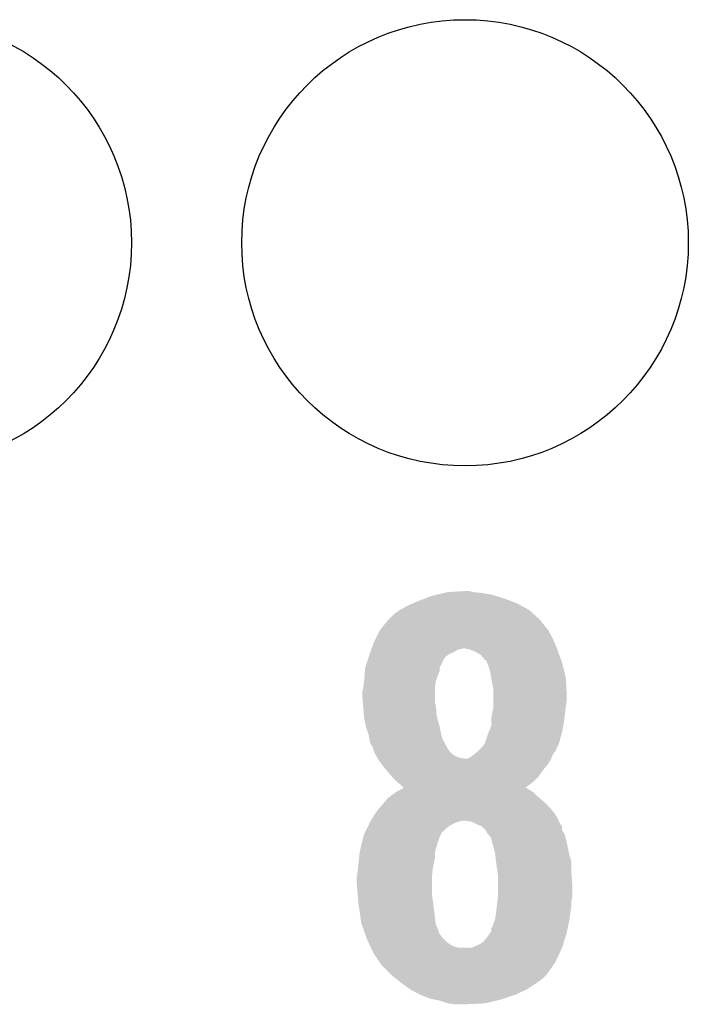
# Model space of a CAD drawing. Extents: x -1.3 to 24.2, y -3.9 to 39.2.
# Tile 28 of 34: x 15.5 to 17.3, y 21.1 to 23.8. Entities that reach past the tile are written whole.
import ezdxf

# ---------------------------------------------------------------- set-up
doc = ezdxf.new("R2010")
doc.units = 0
doc.layers.get('0').update_dxf_attribs({"linetype": 'CONTINUOUS'})
doc.layers.add('PRESSURE_24_CLICK_V100_GTO', color=14, linetype='CONTINUOUS')
doc.layers.add('PRESSURE_24_CLICK_V100_GTS', color=12, linetype='CONTINUOUS')

# ---------------------------------------------------------------- blocks, each defined once
blk = doc.blocks.new('ROUND_33')
blk.add_circle((0, 0), 0.602)

msp = doc.modelspace()

# ---------------------------------------------------------------- linework, layer by layer
at = {"layer": 'PRESSURE_24_CLICK_V100_GTO'}
for points in [[(16.584174, 22.232622), (16.603982, 22.24024), (16.79956, 22.232622), (16.7748, 22.24024)], [(16.603982, 22.24024), (16.614776, 22.24278), (16.7748, 22.24024), (16.766542, 22.24278)], [(16.614776, 22.24278), (16.636364, 22.24786), (16.766542, 22.24278), (16.7386, 22.24786)], [(16.636364, 22.24786), (16.64716, 22.2504), (16.7386, 22.24786), (16.713202, 22.2504)], [(16.64716, 22.2504), (16.692842, 22.252938), (16.713202, 22.2504), (16.705582, 22.252938)], [(16.692842, 22.252938), (16.692878, 22.25294), (16.705582, 22.252938), (16.692878, 22.25294)], [(16.51762, 22.202142), (16.54048, 22.21484), (16.86559, 22.202142), (16.842014, 22.21484)], [(16.54048, 22.21484), (16.552672, 22.21992), (16.842014, 22.21484), (16.832582, 22.21992)], [(16.552672, 22.21992), (16.57096, 22.22754), (16.832582, 22.21992), (16.812772, 22.22754)], [(16.57096, 22.22754), (16.584174, 22.232622), (16.812772, 22.22754), (16.79956, 22.232622)], [(16.48714, 22.17674), (16.49984, 22.18944), (16.89354, 22.17674), (16.879568, 22.18944)], [(16.49984, 22.18944), (16.517614, 22.202138), (16.879568, 22.18944), (16.865596, 22.202138)], [(16.517614, 22.202138), (16.51762, 22.202142), (16.865596, 22.202138), (16.86559, 22.202142)], [(16.46428, 22.148798), (16.47675, 22.16404), (16.916402, 22.148798), (16.9037, 22.16404)], [(16.47675, 22.16404), (16.48506, 22.174198), (16.9037, 22.16404), (16.89608, 22.174198)], [(16.48506, 22.174198), (16.487138, 22.176738), (16.89608, 22.174198), (16.893542, 22.176738)], [(16.487138, 22.176738), (16.48714, 22.17674), (16.893542, 22.176738), (16.89354, 22.17674)], [(16.45285, 22.12594), (16.46428, 22.148796), (16.9291, 22.12594), (16.916404, 22.148796)], [(16.46428, 22.148796), (16.46428, 22.148798), (16.916404, 22.148796), (16.916402, 22.148798)], [(16.441056, 22.098), (16.4465, 22.11324), (16.940742, 22.098), (16.934392, 22.11324)], [(16.4465, 22.11324), (16.45285, 22.12594), (16.934392, 22.11324), (16.9291, 22.12594)], [(16.4338, 22.07768), (16.435614, 22.08276), (16.642926, 22.07768), (16.6497, 22.08276)], [(16.435614, 22.08276), (16.437428, 22.087842), (16.6497, 22.08276), (16.662404, 22.087842)], [(16.437428, 22.087842), (16.439242, 22.09292), (16.662404, 22.087842), (16.67002, 22.09292)], [(16.439242, 22.09292), (16.440148, 22.095458), (16.67002, 22.09292), (16.67764, 22.095458)], [(16.440148, 22.095458), (16.441056, 22.098), (16.67764, 22.095458), (16.687802, 22.098)], [(16.705574, 22.09546), (16.692878, 22.098), (16.9418, 22.09546), (16.940742, 22.098)], [(16.705582, 22.095458), (16.705574, 22.09546), (16.941802, 22.095458), (16.9418, 22.09546)], [(16.718282, 22.09038), (16.705582, 22.095458), (16.943614, 22.09038), (16.941802, 22.095458)], [(16.73606, 22.080216), (16.718282, 22.09038), (16.947244, 22.080216), (16.943614, 22.09038)], [(16.746226, 22.067518), (16.73606, 22.080216), (16.951778, 22.067518), (16.947244, 22.080216)], [(16.424422, 22.047208), (16.426766, 22.054822), (16.624304, 22.047208), (16.62938, 22.054822)], [(16.426766, 22.054822), (16.42833, 22.059904), (16.62938, 22.054822), (16.63192, 22.059904)], [(16.42833, 22.059904), (16.429112, 22.062446), (16.63192, 22.059904), (16.631922, 22.062446)], [(16.429112, 22.062446), (16.433018, 22.075142), (16.631922, 22.062446), (16.639544, 22.075142)], [(16.433018, 22.075142), (16.4338, 22.07768), (16.639544, 22.075142), (16.642926, 22.07768)], [(16.751298, 22.064966), (16.746226, 22.067518), (16.95269, 22.064966), (16.951778, 22.067518)], [(16.751302, 22.062436), (16.751298, 22.064966), (16.953594, 22.062436), (16.95269, 22.064966)], [(16.752318, 22.0599), (16.751302, 22.062436), (16.954498, 22.0599), (16.953594, 22.062436)], [(16.756382, 22.04974), (16.752318, 22.0599), (16.95704, 22.04974), (16.954498, 22.0599)], [(16.421946, 22.02434), (16.423004, 22.037044), (16.61922, 22.02434), (16.6243, 22.037044)], [(16.423004, 22.037044), (16.42364, 22.044662), (16.6243, 22.037044), (16.624302, 22.044662)], [(16.42364, 22.044662), (16.424422, 22.047208), (16.624302, 22.044662), (16.624304, 22.047208)], [(16.76146, 22.03196), (16.756382, 22.04974), (16.961486, 22.03196), (16.95704, 22.04974)], [(16.763578, 22.019258), (16.76146, 22.03196), (16.96466, 22.019258), (16.961486, 22.03196)], [(16.41856, 21.991322), (16.420534, 22.009102), (16.611916, 21.991322), (16.614142, 22.009102)], [(16.420534, 22.009102), (16.4211, 22.01418), (16.614142, 22.009102), (16.615834, 22.01418)], [(16.4211, 22.01418), (16.421946, 22.02434), (16.615834, 22.01418), (16.61922, 22.02434)], [(16.76654, 22.00148), (16.763578, 22.019258), (16.965648, 22.00148), (16.96466, 22.019258)], [(16.76908, 21.988778), (16.76654, 22.00148), (16.966354, 21.988778), (16.965648, 22.00148)], [(16.41602, 21.981162), (16.417924, 21.98878), (16.6116, 21.981162), (16.6116, 21.98878)], [(16.41602, 21.968458), (16.41602, 21.981162), (16.6116, 21.968458), (16.6116, 21.981162)], [(16.417924, 21.98878), (16.41856, 21.991322), (16.6116, 21.98878), (16.611916, 21.991322)], [(16.76908, 21.973542), (16.76908, 21.988778), (16.9672, 21.973542), (16.966354, 21.988778)], [(16.76908, 21.9583), (16.76908, 21.973542), (16.9672, 21.9583), (16.9672, 21.973542)], [(16.41729, 21.953222), (16.41602, 21.968458), (16.6116, 21.953222), (16.6116, 21.968458)], [(16.418138, 21.94306), (16.41729, 21.953222), (16.61414, 21.94306), (16.6116, 21.953222)], [(16.76908, 21.94052), (16.76908, 21.9583), (16.96466, 21.94052), (16.9672, 21.9583)], [(16.41856, 21.93798), (16.418138, 21.94306), (16.614602, 21.93798), (16.61414, 21.94306)], [(16.420638, 21.915122), (16.41856, 21.93798), (16.61668, 21.915122), (16.614602, 21.93798)], [(16.764, 21.912578), (16.765524, 21.9202), (16.961272, 21.912578), (16.96212, 21.9202)], [(16.765524, 21.9202), (16.76908, 21.937978), (16.96212, 21.9202), (16.964342, 21.937978)], [(16.76908, 21.937978), (16.76908, 21.94052), (16.964342, 21.937978), (16.96466, 21.94052)], [(16.4211, 21.91004), (16.420638, 21.915122), (16.618066, 21.91004), (16.61668, 21.915122)], [(16.425674, 21.88718), (16.4211, 21.91004), (16.6243, 21.88718), (16.618066, 21.91004)], [(16.763998, 21.897342), (16.764, 21.912578), (16.95958, 21.897342), (16.961272, 21.912578)], [(16.763998, 21.889716), (16.763998, 21.897342), (16.958054, 21.889716), (16.95958, 21.897342)], [(16.42618, 21.884642), (16.425674, 21.88718), (16.624886, 21.884642), (16.6243, 21.88718)], [(16.433798, 21.861782), (16.42618, 21.884642), (16.630162, 21.861782), (16.624886, 21.884642)], [(16.747064, 21.843998), (16.75638, 21.87194), (16.94688, 21.843998), (16.9545, 21.87194)], [(16.75638, 21.87194), (16.763998, 21.889716), (16.9545, 21.87194), (16.958054, 21.889716)], [(16.434888, 21.854164), (16.433798, 21.861782), (16.631918, 21.854164), (16.630162, 21.861782)], [(16.43634, 21.843998), (16.434888, 21.854164), (16.637464, 21.843998), (16.631918, 21.854164)], [(16.44396, 21.831302), (16.43634, 21.843998), (16.644388, 21.831302), (16.637464, 21.843998)], [(16.738598, 21.8313), (16.746218, 21.841456), (16.941232, 21.8313), (16.945748, 21.841456)], [(16.746218, 21.841456), (16.747064, 21.843998), (16.945748, 21.841456), (16.94688, 21.843998)], [(16.445652, 21.826222), (16.44396, 21.831302), (16.647158, 21.826222), (16.644388, 21.831302)], [(16.446498, 21.823682), (16.445652, 21.826222), (16.649064, 21.823682), (16.647158, 21.826222)], [(16.4465, 21.821146), (16.446498, 21.823682), (16.650966, 21.821146), (16.649064, 21.823682)], [(16.449324, 21.816062), (16.4465, 21.821146), (16.654778, 21.816062), (16.650966, 21.821146)], [(16.453556, 21.808442), (16.449324, 21.816062), (16.664936, 21.808442), (16.654778, 21.816062)], [(16.715744, 21.810984), (16.724884, 21.8186), (16.9291, 21.810984), (16.93418, 21.8186)], [(16.724884, 21.8186), (16.727936, 21.821144), (16.93418, 21.8186), (16.936718, 21.821144)], [(16.727936, 21.821144), (16.73098, 21.82368), (16.936718, 21.821144), (16.937844, 21.82368)], [(16.73098, 21.82368), (16.738598, 21.8313), (16.937844, 21.82368), (16.941232, 21.8313)], [(16.456376, 21.803362), (16.453556, 21.808442), (16.677638, 21.803362), (16.664936, 21.808442)], [(16.457788, 21.80082), (16.456376, 21.803362), (16.692878, 21.80082), (16.677638, 21.803362)], [(16.459198, 21.79828), (16.457788, 21.80082), (16.92402, 21.79828), (16.925036, 21.80082)], [(16.4592, 21.798278), (16.459198, 21.79828), (16.92402, 21.798278), (16.92402, 21.79828)], [(16.46827, 21.78558), (16.4592, 21.798278), (16.9164, 21.78558), (16.92402, 21.798278)], [(16.697956, 21.80082), (16.705578, 21.80336), (16.925036, 21.80082), (16.92605, 21.80336)], [(16.705578, 21.80336), (16.71574, 21.81098), (16.92605, 21.80336), (16.929098, 21.81098)], [(16.71574, 21.81098), (16.715744, 21.810984), (16.929098, 21.81098), (16.9291, 21.810984)], [(16.4719, 21.780498), (16.46827, 21.78558), (16.912164, 21.780498), (16.9164, 21.78558)], [(16.480608, 21.77034), (16.4719, 21.780498), (16.9037, 21.77034), (16.912164, 21.780498)], [(16.48714, 21.76272), (16.480608, 21.77034), (16.898256, 21.76272), (16.9037, 21.77034)], [(16.49561, 21.752558), (16.48714, 21.76272), (16.890998, 21.752558), (16.898256, 21.76272)], [(16.49984, 21.74748), (16.49561, 21.752558), (16.885918, 21.74748), (16.890998, 21.752558)], [(16.51, 21.737322), (16.49984, 21.74748), (16.87576, 21.737322), (16.885918, 21.74748)], [(16.510004, 21.73732), (16.51, 21.737322), (16.875758, 21.73732), (16.87576, 21.737322)], [(16.520158, 21.7297), (16.510004, 21.73732), (16.865638, 21.7297), (16.875758, 21.73732)], [(16.487984, 21.69668), (16.504914, 21.709378), (16.891, 21.69668), (16.878302, 21.709378)], [(16.504914, 21.709378), (16.50492, 21.709382), (16.878302, 21.709378), (16.878296, 21.709382)], [(16.50492, 21.709382), (16.518594, 21.717), (16.878296, 21.709382), (16.865598, 21.717)], [(16.518594, 21.717), (16.527704, 21.722076), (16.865598, 21.717), (16.857986, 21.722076)], [(16.527756, 21.722104), (16.520158, 21.7297), (16.855548, 21.722104), (16.865638, 21.7297)], [(16.527704, 21.722076), (16.527712, 21.72208), (16.857986, 21.722076), (16.855518, 21.72208)], [(16.527712, 21.72208), (16.527756, 21.722104), (16.855518, 21.72208), (16.855548, 21.722104)], [(16.4719, 21.6789), (16.476134, 21.683982), (16.91132, 21.6789), (16.906238, 21.683982)], [(16.476134, 21.683982), (16.484602, 21.694142), (16.906238, 21.683982), (16.894046, 21.694142)], [(16.484602, 21.694142), (16.487984, 21.69668), (16.894046, 21.694142), (16.891, 21.69668)], [(16.446498, 21.64588), (16.45666, 21.661122), (16.93926, 21.64588), (16.927828, 21.661122)], [(16.45666, 21.661122), (16.46101, 21.666198), (16.927828, 21.661122), (16.92402, 21.666198)], [(16.46101, 21.666198), (16.4719, 21.6789), (16.92402, 21.666198), (16.91132, 21.6789)], [(16.433804, 21.625566), (16.437186, 21.63064), (16.662414, 21.625566), (16.675102, 21.63064)], [(16.437186, 21.63064), (16.43888, 21.633178), (16.675102, 21.63064), (16.685254, 21.633178)], [(16.43888, 21.63318), (16.446496, 21.645878), (16.94562, 21.63318), (16.93926, 21.645878)], [(16.43888, 21.633178), (16.43888, 21.63318), (16.685254, 21.633178), (16.685262, 21.63318)], [(16.446496, 21.645878), (16.446498, 21.64588), (16.93926, 21.645878), (16.93926, 21.64588)], [(16.710662, 21.630638), (16.692878, 21.63318), (16.946892, 21.630638), (16.94562, 21.63318)], [(16.7259, 21.62302), (16.710662, 21.630638), (16.950708, 21.62302), (16.946892, 21.630638)], [(16.4211, 21.59762), (16.422368, 21.60016), (16.628292, 21.59762), (16.629382, 21.60016)], [(16.422368, 21.60016), (16.42745, 21.610322), (16.629382, 21.60016), (16.639542, 21.610322)], [(16.42745, 21.610322), (16.432528, 21.620482), (16.639542, 21.610322), (16.652244, 21.620482)], [(16.432528, 21.620482), (16.4338, 21.623024), (16.652244, 21.620482), (16.657328, 21.623024)], [(16.4338, 21.623024), (16.433802, 21.62556), (16.657328, 21.623024), (16.6624, 21.62556)], [(16.433802, 21.62556), (16.433804, 21.625566), (16.6624, 21.62556), (16.662414, 21.625566)], [(16.732246, 21.62048), (16.7259, 21.62302), (16.951978, 21.62048), (16.950708, 21.62302)], [(16.73231, 21.620454), (16.732246, 21.62048), (16.9545, 21.620454), (16.951978, 21.62048)], [(16.7386, 21.617936), (16.73231, 21.620454), (16.954502, 21.617936), (16.9545, 21.620454)], [(16.74876, 21.607776), (16.7386, 21.617936), (16.954502, 21.607776), (16.954502, 21.617936)], [(16.748762, 21.607774), (16.74876, 21.607776), (16.954504, 21.607774), (16.954502, 21.607776)], [(16.753842, 21.59762), (16.748762, 21.607774), (16.9606, 21.59762), (16.954504, 21.607774)], [(16.41348, 21.56968), (16.414864, 21.574758), (16.617948, 21.56968), (16.61922, 21.574758)], [(16.414864, 21.574758), (16.416942, 21.582378), (16.61922, 21.574758), (16.62176, 21.582378)], [(16.416942, 21.582378), (16.4211, 21.59762), (16.62176, 21.582378), (16.628292, 21.59762)], [(16.75638, 21.595082), (16.753842, 21.59762), (16.962122, 21.595082), (16.9606, 21.59762)], [(16.75892, 21.59254), (16.75638, 21.595082), (16.962758, 21.59254), (16.962122, 21.595082)], [(16.764, 21.584916), (16.75892, 21.59254), (16.964664, 21.584916), (16.962758, 21.59254)], [(16.764, 21.582376), (16.764, 21.584916), (16.965298, 21.582376), (16.964664, 21.584916)], [(16.766178, 21.57476), (16.764, 21.582376), (16.9672, 21.57476), (16.965298, 21.582376)], [(16.76908, 21.5646), (16.766178, 21.57476), (16.969232, 21.5646), (16.9672, 21.57476)], [(16.4084, 21.54428), (16.409416, 21.549362), (16.6116, 21.54428), (16.611602, 21.549362)], [(16.409416, 21.549362), (16.412464, 21.5646), (16.611602, 21.549362), (16.616678, 21.5646)], [(16.412464, 21.5646), (16.41348, 21.56968), (16.616678, 21.5646), (16.617948, 21.56968)], [(16.77289, 21.54936), (16.76908, 21.5646), (16.97228, 21.54936), (16.969232, 21.5646)], [(16.77416, 21.544278), (16.77289, 21.54936), (16.973666, 21.544278), (16.97228, 21.54936)], [(16.40586, 21.51888), (16.40713, 21.531582), (16.608776, 21.51888), (16.6116, 21.531582)], [(16.40713, 21.531582), (16.4084, 21.54428), (16.6116, 21.531582), (16.6116, 21.54428)], [(16.7767, 21.52142), (16.77416, 21.544278), (16.9799, 21.52142), (16.973666, 21.544278)], [(16.776702, 21.521418), (16.7767, 21.52142), (16.9799, 21.521418), (16.9799, 21.52142)], [(16.77924, 21.50364), (16.776702, 21.521418), (16.9799, 21.50364), (16.9799, 21.521418)], [(16.401626, 21.48586), (16.40332, 21.496018), (16.60398, 21.48586), (16.605108, 21.496018)], [(16.40332, 21.496018), (16.40473, 21.50872), (16.605108, 21.496018), (16.60652, 21.50872)], [(16.40473, 21.50872), (16.40586, 21.51888), (16.60652, 21.50872), (16.608776, 21.51888)], [(16.780828, 21.49094), (16.77924, 21.50364), (16.9799, 21.49094), (16.9799, 21.50364)], [(16.40078, 21.480782), (16.401626, 21.48586), (16.60398, 21.480782), (16.60398, 21.48586)], [(16.40078, 21.465538), (16.40078, 21.480782), (16.60398, 21.465538), (16.60398, 21.480782)], [(16.78178, 21.483318), (16.780828, 21.49094), (16.980446, 21.483318), (16.9799, 21.49094)], [(16.78178, 21.455382), (16.78178, 21.483318), (16.98244, 21.455382), (16.980446, 21.483318)], [(16.403872, 21.429982), (16.40078, 21.465538), (16.60398, 21.429982), (16.60398, 21.465538)], [(16.78178, 21.42998), (16.78178, 21.455382), (16.98244, 21.42998), (16.98244, 21.455382)], [(16.405198, 21.41474), (16.403872, 21.429982), (16.60652, 21.41474), (16.60398, 21.429982)], [(16.40586, 21.40712), (16.405198, 21.41474), (16.607474, 21.40712), (16.60652, 21.41474)], [(16.77924, 21.40712), (16.780368, 21.417278), (16.9799, 21.40712), (16.9799, 21.417278)], [(16.780368, 21.417278), (16.781778, 21.429978), (16.9799, 21.417278), (16.98244, 21.429978)], [(16.781778, 21.429978), (16.78178, 21.42998), (16.98244, 21.429978), (16.98244, 21.42998)], [(16.407766, 21.39442), (16.40586, 21.40712), (16.60906, 21.39442), (16.607474, 21.40712)], [(16.410434, 21.37664), (16.407766, 21.39442), (16.6116, 21.37664), (16.60906, 21.39442)], [(16.7767, 21.3868), (16.778922, 21.40458), (16.977358, 21.3868), (16.9799, 21.40458)], [(16.778922, 21.40458), (16.77924, 21.40712), (16.9799, 21.40458), (16.9799, 21.40712)], [(16.41348, 21.356322), (16.410434, 21.37664), (16.613858, 21.356322), (16.6116, 21.37664)], [(16.76908, 21.35378), (16.774158, 21.369018), (16.97177, 21.35378), (16.974818, 21.369018)], [(16.774158, 21.369022), (16.7767, 21.3868), (16.97482, 21.369022), (16.977358, 21.3868)], [(16.774158, 21.369018), (16.774158, 21.369022), (16.974818, 21.369018), (16.97482, 21.369022)], [(16.414376, 21.353784), (16.41348, 21.356322), (16.61414, 21.353784), (16.613858, 21.356322)], [(16.420652, 21.336004), (16.414376, 21.353784), (16.621758, 21.336004), (16.61414, 21.353784)], [(16.421548, 21.333464), (16.420652, 21.336004), (16.62176, 21.333464), (16.621758, 21.336004)], [(16.760612, 21.330918), (16.763996, 21.335992), (16.9672, 21.330918), (16.968214, 21.335992)], [(16.763996, 21.335992), (16.764, 21.343616), (16.968214, 21.335992), (16.969738, 21.343616)], [(16.764, 21.343616), (16.76908, 21.35378), (16.969738, 21.343616), (16.97177, 21.35378)], [(16.423342, 21.328382), (16.421548, 21.333464), (16.6243, 21.328382), (16.62176, 21.333464)], [(16.426032, 21.32076), (16.423342, 21.328382), (16.62938, 21.32076), (16.6243, 21.328382)], [(16.42872, 21.31314), (16.426032, 21.32076), (16.637, 21.31314), (16.62938, 21.32076)], [(16.43346, 21.302982), (16.42872, 21.31314), (16.647158, 21.302982), (16.637, 21.31314)], [(16.73352, 21.30044), (16.743678, 21.308058), (16.957674, 21.30044), (16.960054, 21.308058)], [(16.743678, 21.308058), (16.75384, 21.32076), (16.960054, 21.308058), (16.964024, 21.32076)], [(16.75384, 21.32076), (16.760612, 21.330918), (16.964024, 21.32076), (16.9672, 21.330918)], [(16.437018, 21.29536), (16.43346, 21.302982), (16.659856, 21.29536), (16.647158, 21.302982)], [(16.439386, 21.290282), (16.437018, 21.29536), (16.675098, 21.290282), (16.659856, 21.29536)], [(16.439388, 21.29028), (16.439386, 21.290282), (16.710656, 21.29028), (16.675098, 21.290282)], [(16.4465, 21.275036), (16.439388, 21.29028), (16.947384, 21.275036), (16.9545, 21.29028)], [(16.710656, 21.29028), (16.72082, 21.29536), (16.9545, 21.29028), (16.956086, 21.29536)], [(16.72082, 21.29536), (16.73352, 21.30044), (16.956086, 21.29536), (16.957674, 21.30044)], [(16.462328, 21.252178), (16.4465, 21.275036), (16.936718, 21.252178), (16.947384, 21.275036)], [(16.46936, 21.24202), (16.462328, 21.252178), (16.929684, 21.24202), (16.936718, 21.252178)], [(16.492222, 21.219158), (16.46936, 21.24202), (16.913858, 21.219158), (16.929684, 21.24202)], [(16.49476, 21.21662), (16.492222, 21.219158), (16.91132, 21.21662), (16.913858, 21.219158)], [(16.50746, 21.20646), (16.49476, 21.21662), (16.90116, 21.20646), (16.91132, 21.21662)], [(16.52016, 21.1963), (16.50746, 21.20646), (16.886936, 21.1963), (16.90116, 21.20646)], [(16.523654, 21.19376), (16.52016, 21.1963), (16.88338, 21.19376), (16.886936, 21.1963)], [(16.544614, 21.17852), (16.523654, 21.19376), (16.860524, 21.17852), (16.88338, 21.19376)], [(16.548104, 21.175982), (16.544614, 21.17852), (16.855024, 21.175982), (16.860524, 21.17852)], [(16.5735, 21.16328), (16.548104, 21.175982), (16.827498, 21.16328), (16.855024, 21.175982)], [(16.598898, 21.153122), (16.5735, 21.16328), (16.79702, 21.153122), (16.827498, 21.16328)], [(16.611594, 21.150582), (16.598898, 21.153122), (16.7894, 21.150582), (16.79702, 21.153122)], [(16.624298, 21.14804), (16.611594, 21.150582), (16.778598, 21.14804), (16.7894, 21.150582)], [(16.647158, 21.140422), (16.624298, 21.14804), (16.746226, 21.140422), (16.778598, 21.14804)], [(16.647172, 21.14042), (16.647158, 21.140422), (16.746218, 21.14042), (16.746226, 21.140422)], [(16.66494, 21.13788), (16.647172, 21.14042), (16.69288, 21.13788), (16.746218, 21.14042)]]:
    msp.add_solid(points, dxfattribs=at)

# ---------------------------------------------------------------- block references
at = {"layer": 'PRESSURE_24_CLICK_V100_GTS'}
for p in [(15.19174, 23.19274), (16.69288, 23.19274)]:
    msp.add_blockref('ROUND_33', p, dxfattribs=at)

doc.saveas('drawing.dxf')
